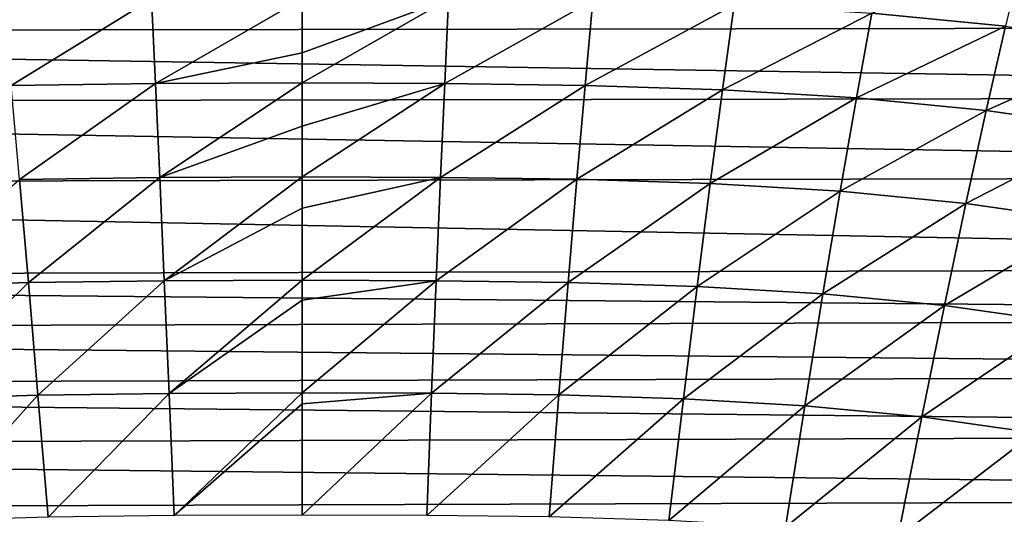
# Model space of a CAD drawing. Header units: metres. Extents: x -36 to 82, y -104 to 104.
# Tile 234 of 245: x -1.61 to 4.01, y 98.75 to 101.58. Entities that reach past the tile are written whole.
import ezdxf

# ---------------------------------------------------------------- set-up
doc = ezdxf.new("R2010")
doc.units = ezdxf.units.M
doc.layers.add('solid_FIT-SHOWER-153_SW0001', color=7, linetype='CONTINUOUS')

msp = doc.modelspace()

# ---------------------------------------------------------------- linework, layer by layer
at = {"layer": 'solid_FIT-SHOWER-153_SW0001'}
for points in [[(4.016107, 101.543556, -15.810124), (3.253224, 101.618011, -15.799326), (4.119382, 101.975502, -15.267495)], [(-10.734671, 101.876488, 16.90811), (11.216586, 101.541306, 16.90811), (10.689052, 101.904709, 16.90811)], [(-10.734671, 101.876488, 16.90811), (-11.260523, 101.507263, 16.90811), (11.216586, 101.541306, 16.90811)], [(-1.663389, 101.204201, -16.271696), (-1.70888, 101.689171, -15.787482), (-0.861205, 101.700569, -15.784961)], [(-0.838357, 101.215363, -16.269289), (-1.663389, 101.204201, -16.271696), (-0.861205, 101.700569, -15.784961)], [(-0.838357, 101.215363, -16.269289), (-0.861205, 101.700569, -15.784961), (-0.000001, 101.702477, -15.784639)], [(-0.000002, 101.392021, -16.106647), (-0.838357, 101.215363, -16.269289), (-0.000001, 101.702477, -15.784639)], [(0.836052, 101.700729, -15.784916), (-0.000003, 101.21936, -16.267027), (-0.000002, 101.392021, -16.106647)], [(0.813873, 101.215523, -16.269245), (-0.000003, 101.21936, -16.267027), (0.836052, 101.700729, -15.784916)], [(0.836052, 101.700729, -15.784916), (-0.000002, 101.392021, -16.106647), (-0.000001, 101.702477, -15.784639)], [(0.813873, 101.215523, -16.269245), (0.836052, 101.700729, -15.784916), (1.65947, 101.690224, -15.78727)], [(1.615306, 101.205231, -16.271492), (0.813873, 101.215523, -16.269245), (1.65947, 101.690224, -15.78727)], [(1.615306, 101.205231, -16.271492), (1.65947, 101.690224, -15.78727), (2.466458, 101.66481, -15.791883)], [(2.400453, 101.180435, -16.275928), (1.615306, 101.205231, -16.271492), (2.466458, 101.66481, -15.791883)], [(2.400453, 101.180435, -16.275928), (2.466458, 101.66481, -15.791883), (3.253224, 101.618011, -15.799326)], [(3.165472, 101.134903, -16.283121), (2.400453, 101.180435, -16.275928), (3.253224, 101.618011, -15.799326)], [(3.165472, 101.134903, -16.283121), (3.253224, 101.618011, -15.799326), (4.016107, 101.543556, -15.810124)], [(-11.260523, 101.507263, 16.90811), (11.685659, 101.141884, 16.90811), (11.216586, 101.541306, 16.90811)], [(3.906657, 101.062584, -16.293594), (3.165472, 101.134903, -16.283121), (4.016107, 101.543556, -15.810124)], [(3.906657, 101.062584, -16.293594), (4.016107, 101.543556, -15.810124), (4.752587, 101.437042, -15.824425)], [(-11.260523, 101.507263, 16.90811), (-11.727931, 101.101456, 16.90811), (11.685659, 101.141884, 16.90811)], [(4.621501, 100.959221, -16.307489), (3.906657, 101.062584, -16.293594), (4.752587, 101.437042, -15.824425)], [(-0.000002, 101.392021, -16.106647), (-0.000003, 101.21936, -16.267027), (-0.838357, 101.215363, -16.269289)], [(-1.615105, 100.667809, -16.701298), (-1.663389, 101.204201, -16.271696), (-0.838357, 101.215363, -16.269289)], [(-0.814098, 100.678673, -16.699032), (-1.615105, 100.667809, -16.701298), (-0.838357, 101.215363, -16.269289)], [(-0.814098, 100.678673, -16.699032), (-0.838357, 101.215363, -16.269289), (-0.000003, 101.21936, -16.267027)], [(-0.000004, 100.971817, -16.47716), (-0.814098, 100.678673, -16.699032), (-0.000003, 101.21936, -16.267027)], [(0.813873, 101.215523, -16.269245), (-0.000005, 100.682373, -16.697304), (-0.000004, 100.971817, -16.47716)], [(0.790323, 100.678825, -16.698994), (-0.000005, 100.682373, -16.697304), (0.813873, 101.215523, -16.269245)], [(0.813873, 101.215523, -16.269245), (-0.000004, 100.971817, -16.47716), (-0.000003, 101.21936, -16.267027)], [(0.790323, 100.678825, -16.698994), (0.813873, 101.215523, -16.269245), (1.615306, 101.205231, -16.271492)], [(1.568428, 100.668808, -16.701105), (0.790323, 100.678825, -16.698994), (1.615306, 101.205231, -16.271492)], [(1.568428, 100.668808, -16.701105), (1.615306, 101.205231, -16.271492), (2.400453, 101.180435, -16.275928)], [(2.330435, 100.644791, -16.705299), (1.568428, 100.668808, -16.701105), (2.400453, 101.180435, -16.275928)], [(2.330435, 100.644791, -16.705299), (2.400453, 101.180435, -16.275928), (3.165472, 101.134903, -16.283121)], [(-11.727931, 101.101456, 16.90811), (12.115044, 100.688026, 16.90811), (11.685659, 101.141884, 16.90811)], [(3.07247, 100.6008, -16.712124), (2.330435, 100.644791, -16.705299), (3.165472, 101.134903, -16.283121)], [(3.07247, 100.6008, -16.712124), (3.165472, 101.134903, -16.283121), (3.906657, 101.062584, -16.293594)], [(-11.727931, 101.101456, 16.90811), (-12.157081, 100.637939, 16.90811), (12.115044, 100.688026, 16.90811)], [(3.790799, 100.531036, -16.722086), (3.07247, 100.6008, -16.712124), (3.906657, 101.062584, -16.293594)], [(3.790799, 100.531036, -16.722086), (3.906657, 101.062584, -16.293594), (4.621501, 100.959221, -16.307489)], [(-0.000004, 100.971817, -16.47716), (-0.000005, 100.682373, -16.697304), (-0.814098, 100.678673, -16.699032)], [(4.482928, 100.431412, -16.735315), (3.790799, 100.531036, -16.722086), (4.621501, 100.959221, -16.307489)], [(-12.157081, 100.637939, 16.90811), (12.51322, 100.167557, 16.90811), (12.115044, 100.688026, 16.90811)], [(-1.563864, 100.078606, -17.080488), (-2.322317, 100.05352, -17.08466), (-1.615105, 100.667809, -16.701298)], [(-1.563864, 100.078606, -17.080488), (-1.615105, 100.667809, -16.701298), (-0.814098, 100.678673, -16.699032)], [(-0.78834, 100.089088, -17.078403), (-1.563864, 100.078606, -17.080488), (-0.814098, 100.678673, -16.699032)], [(-0.78834, 100.089088, -17.078403), (-0.814098, 100.678673, -16.699032), (-0.000005, 100.682373, -16.697304)], [(-0.000005, 100.504517, -16.820707), (-0.78834, 100.089088, -17.078403), (-0.000005, 100.682373, -16.697304)], [(0.790323, 100.678825, -16.698994), (-0.000006, 100.093414, -17.07655), (-0.000005, 100.504517, -16.820707)], [(0.765317, 100.089241, -17.078367), (-0.000006, 100.093414, -17.07655), (0.790323, 100.678825, -16.698994)], [(0.790323, 100.678825, -16.698994), (-0.000005, 100.504517, -16.820707), (-0.000005, 100.682373, -16.697304)], [(0.765317, 100.089241, -17.078367), (0.790323, 100.678825, -16.698994), (1.568428, 100.668808, -16.701105)], [(1.518676, 100.079567, -17.080313), (0.765317, 100.089241, -17.078367), (1.568428, 100.668808, -16.701105)], [(1.518676, 100.079567, -17.080313), (1.568428, 100.668808, -16.701105), (2.330435, 100.644791, -16.705299)], [(-12.157081, 100.637939, 16.90811), (-12.555842, 100.104988, 16.90811), (12.51322, 100.167557, 16.90811)], [(2.256189, 100.056488, -17.08419), (1.518676, 100.079567, -17.080313), (2.330435, 100.644791, -16.705299)], [(2.256189, 100.056488, -17.08419), (2.330435, 100.644791, -16.705299), (3.07247, 100.6008, -16.712124)], [(2.973974, 100.014313, -17.090519), (2.256189, 100.056488, -17.08419), (3.07247, 100.6008, -16.712124)], [(2.973974, 100.014313, -17.090519), (3.07247, 100.6008, -16.712124), (3.790799, 100.531036, -16.722086)], [(-0.000005, 100.504517, -16.820707), (-0.000006, 100.093414, -17.07655), (-0.78834, 100.089088, -17.078403)], [(3.668297, 99.947556, -17.099773), (2.973974, 100.014313, -17.090519), (3.790799, 100.531036, -16.722086)], [(3.668297, 99.947556, -17.099773), (3.790799, 100.531036, -16.722086), (4.482928, 100.431412, -16.735315)], [(4.336686, 99.852295, -17.112068), (3.668297, 99.947556, -17.099773), (4.482928, 100.431412, -16.735315)], [(-12.555842, 100.104988, 16.90811), (12.704788, 99.872711, 16.90811), (12.51322, 100.167557, 16.90811)], [(-12.555842, 100.104988, 16.90811), (-12.746328, 99.804703, 16.90811), (12.704788, 99.872711, 16.90811)], [(-2.241315, 99.41198, -17.417168), (-2.322317, 100.05352, -17.08466), (-1.563864, 100.078606, -17.080488)], [(-1.509527, 99.435837, -17.413422), (-2.241315, 99.41198, -17.417168), (-1.563864, 100.078606, -17.080488)], [(-1.509527, 99.435837, -17.413422), (-1.563864, 100.078606, -17.080488), (-0.78834, 100.089088, -17.078403)], [(-0.761012, 99.445854, -17.411558), (-1.509527, 99.435837, -17.413422), (-0.78834, 100.089088, -17.078403)], [(-0.761012, 99.445854, -17.411558), (-0.78834, 100.089088, -17.078403), (-0.000006, 100.093414, -17.07655)], [(-0.000007, 99.978378, -17.141653), (-0.761012, 99.445854, -17.411558), (-0.000006, 100.093414, -17.07655)], [(0.765317, 100.089241, -17.078367), (-0.000008, 99.448784, -17.410631), (-0.000007, 99.978378, -17.141653)], [(0.738788, 99.445999, -17.411526), (-0.000008, 99.448784, -17.410631), (0.765317, 100.089241, -17.078367)], [(0.765317, 100.089241, -17.078367), (-0.000007, 99.978378, -17.141653), (-0.000006, 100.093414, -17.07655)], [(0.738788, 99.445999, -17.411526), (0.765317, 100.089241, -17.078367), (1.518676, 100.079567, -17.080313)], [(1.465919, 99.43676, -17.413263), (0.738788, 99.445999, -17.411526), (1.518676, 100.079567, -17.080313)], [(1.465919, 99.43676, -17.413263), (1.518676, 100.079567, -17.080313), (2.256189, 100.056488, -17.08419)], [(2.177525, 99.414795, -17.416746), (1.465919, 99.43676, -17.413263), (2.256189, 100.056488, -17.08419)], [(2.177525, 99.414795, -17.416746), (2.256189, 100.056488, -17.08419), (2.973974, 100.014313, -17.090519)], [(2.869749, 99.374771, -17.422443), (2.177525, 99.414795, -17.416746), (2.973974, 100.014313, -17.090519)], [(2.869749, 99.374771, -17.422443), (2.973974, 100.014313, -17.090519), (3.668297, 99.947556, -17.099773)], [(-0.000007, 99.978378, -17.141653), (-0.000008, 99.448784, -17.410631), (-0.761012, 99.445854, -17.411558)], [(3.53888, 99.311493, -17.430794), (2.869749, 99.374771, -17.422443), (3.668297, 99.947556, -17.099773)], [(3.53888, 99.311493, -17.430794), (3.668297, 99.947556, -17.099773), (4.336686, 99.852295, -17.112068)], [(-12.746328, 99.804703, 16.90811), (12.890242, 99.555954, 16.90811), (12.704788, 99.872711, 16.90811)], [(4.182481, 99.221237, -17.441893), (3.53888, 99.311493, -17.430794), (4.336686, 99.852295, -17.112068)], [(-12.746328, 99.804703, 16.90811), (-12.930096, 99.482735, 16.90811), (12.890242, 99.555954, 16.90811)], [(-12.930096, 99.482735, 16.90811), (13.067233, 99.215744, 16.90811), (12.890242, 99.555954, 16.90811)], [(-12.930096, 99.482735, 16.90811), (-13.105278, 99.137192, 16.90811), (13.067233, 99.215744, 16.90811)], [(-2.155589, 98.716621, -17.707455), (-2.241315, 99.41198, -17.417168), (-1.509527, 99.435837, -17.413422)], [(-1.451976, 98.739014, -17.704229), (-2.155589, 98.716621, -17.707455), (-1.509527, 99.435837, -17.413422)], [(-1.451976, 98.739014, -17.704229), (-1.509527, 99.435837, -17.413422), (-0.761012, 99.445854, -17.411558)], [(-0.732055, 98.748436, -17.702631), (-1.451976, 98.739014, -17.704229), (-0.761012, 99.445854, -17.411558)], [(-0.732055, 98.748436, -17.702631), (-0.761012, 99.445854, -17.411558), (-0.000008, 99.448784, -17.410631)], [(-0.000009, 99.385216, -17.439878), (-0.732055, 98.748436, -17.702631), (-0.000008, 99.448784, -17.410631)], [(0.738788, 99.445999, -17.411526), (-0.00001, 98.750694, -17.702076), (-0.000009, 99.385216, -17.439878)], [(0.710678, 98.748573, -17.702604), (-0.00001, 98.750694, -17.702076), (0.738788, 99.445999, -17.411526)], [(0.738788, 99.445999, -17.411526), (-0.000009, 99.385216, -17.439878), (-0.000008, 99.448784, -17.410631)], [(0.710678, 98.748573, -17.702604), (0.738788, 99.445999, -17.411526), (1.465919, 99.43676, -17.413263)], [(1.410038, 98.739876, -17.704092), (0.710678, 98.748573, -17.702604), (1.465919, 99.43676, -17.413263)], [(1.410038, 98.739876, -17.704092), (1.465919, 99.43676, -17.413263), (2.177525, 99.414795, -17.416746)], [(-0.000009, 99.385216, -17.439878), (-0.00001, 98.750694, -17.702076), (-0.732055, 98.748436, -17.702631)], [(2.094267, 98.719261, -17.70709), (1.410038, 98.739876, -17.704092), (2.177525, 99.414795, -17.416746)], [(2.094267, 98.719261, -17.70709), (2.177525, 99.414795, -17.416746), (2.869749, 99.374771, -17.422443)], [(2.75956, 98.68174, -17.712019), (2.094267, 98.719261, -17.70709), (2.869749, 99.374771, -17.422443)], [(2.75956, 98.68174, -17.712019), (2.869749, 99.374771, -17.422443), (3.53888, 99.311493, -17.430794)], [(3.402261, 98.622452, -17.719267), (2.75956, 98.68174, -17.712019), (3.53888, 99.311493, -17.430794)], [(3.402261, 98.622452, -17.719267), (3.53888, 99.311493, -17.430794), (4.182481, 99.221237, -17.441893)], [(-13.105278, 99.137192, 16.90811), (13.235432, 98.851509, 16.90811), (13.067233, 99.215744, 16.90811)], [(4.019982, 98.537872, -17.728918), (3.402261, 98.622452, -17.719267), (4.182481, 99.221237, -17.441893)], [(-13.105278, 99.137192, 16.90811), (-13.271689, 98.767342, 16.90811), (13.235432, 98.851509, 16.90811)], [(-13.271689, 98.767342, 16.90811), (13.395168, 98.463821, 16.90811), (13.235432, 98.851509, 16.90811)], [(-13.271689, 98.767342, 16.90811), (-13.429514, 98.373917, 16.90811), (13.395168, 98.463821, 16.90811)]]:
    msp.add_3dface(points, dxfattribs=at)

doc.saveas('drawing.dxf')
